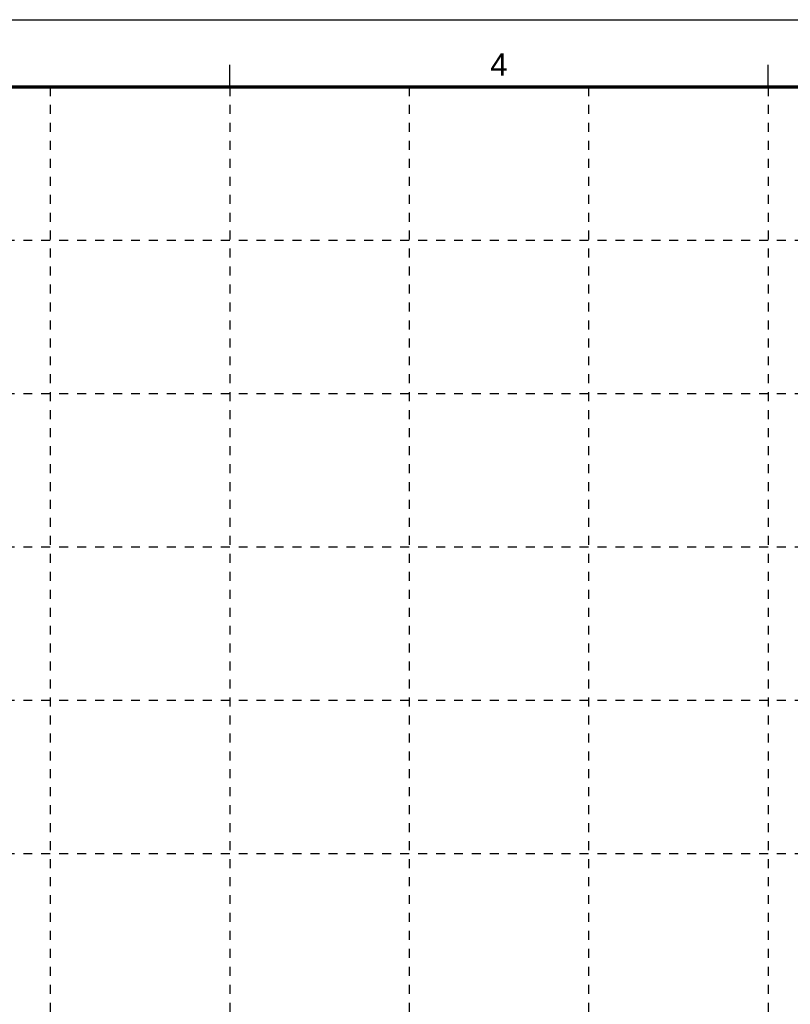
# Model space of a CAD drawing. Header units: inches. Extents: x 0 to 34.1, y 0 to 22.
# Tile 4 of 5: x 16.9 to 25.5, y 11 to 22. Entities that reach past the tile are written whole.
import ezdxf
from ezdxf.enums import TextEntityAlignment as Align

# ---------------------------------------------------------------- set-up
doc = ezdxf.new("R2010")
doc.units = ezdxf.units.IN
doc.header["$MEASUREMENT"] = 0
doc.linetypes.add('DEMO8', pattern=[0.09375, 0.03125, -0.0625])
doc.layers.add('G-ANNO-TTLB', color=7, linetype='Continuous')
doc.layers.add('G-ANNO-TTLB-GRID', color=8, linetype='DEMO8')
doc.layers.add('G-ANNO-TTLB-NPLT', color=2, linetype='Continuous', plot=False)
doc.styles.add('Text', font='arial.ttf', dxfattribs={"width": 0.8})

# ---------------------------------------------------------------- blocks, each defined once
blk = doc.blocks.new('NFM_SHEET_BORDER')
at = {"layer": 'G-ANNO-TTLB', "color": 173}
for p, q in [((19.25, 21.25), (19.25, 21.499)), ((25.25, 21.25), (25.25, 21.499))]:
    blk.add_line(p, q, dxfattribs=at)
at = {"layer": 'G-ANNO-TTLB', "color": 6, "const_width": 0.04}
blk.add_lwpolyline([(1.25, 21.25), (33.25, 21.25), (33.25, 0.75), (1.25, 0.75)], close=True, dxfattribs=at)
at = {"layer": 'G-ANNO-TTLB-GRID'}
for p, q in [((17.25, 21.25), (17.25, 0.75)), ((19.25, 21.25), (19.25, 0.75)), ((21.25, 21.25), (21.25, 0.75)), ((23.25, 21.25), (23.25, 0.75)), ((25.25, 21.25), (25.25, 0.75)), ((31.25, 19.542), (1.25, 19.542)), ((31.25, 17.833), (1.25, 17.833)), ((31.25, 16.125), (1.25, 16.125)), ((31.25, 14.417), (1.25, 14.417)), ((31.25, 12.708), (1.25, 12.708))]:
    blk.add_line(p, q, dxfattribs=at)
at = {"layer": 'G-ANNO-TTLB-NPLT'}
blk.add_lwpolyline([(0, 0), (0, 22), (34, 22), (34, 0)], close=True, dxfattribs=at)
at = {"layer": 'G-ANNO-TTLB', "color": 132, "style": 'Text'}
blk.add_text('4', height=0.25, dxfattribs=at).set_placement((22.25, 21.5), align=Align.MIDDLE)

msp = doc.modelspace()

# ---------------------------------------------------------------- block references
msp.add_blockref('NFM_SHEET_BORDER', (0, 0))

doc.saveas('drawing.dxf')
